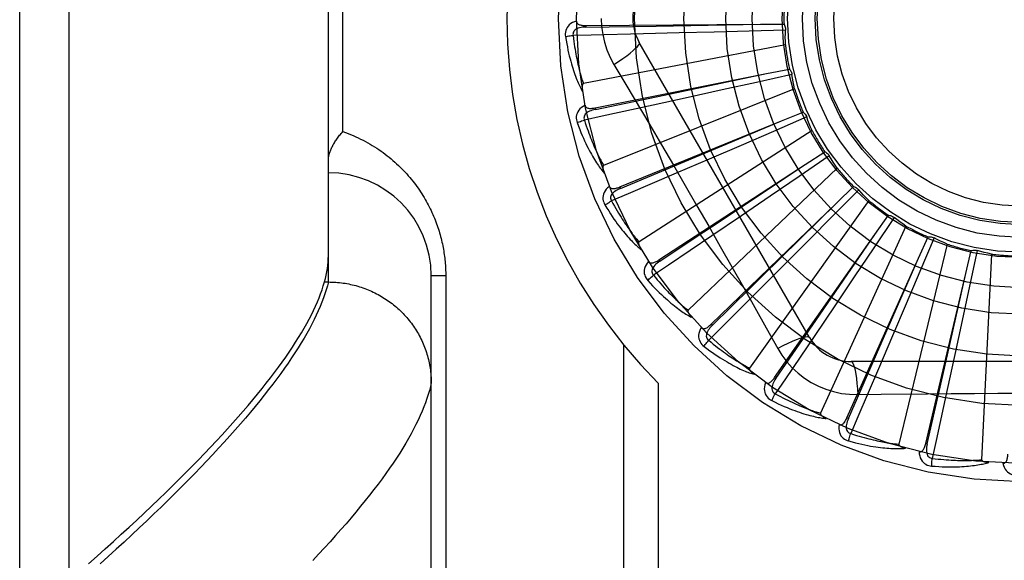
# Model space of a CAD drawing. Header units: inches. Extents: x 0 to 179, y 0 to 116.
# Tile 128 of 234: x 35.004 to 35.602, y 76.171 to 76.5. Entities that reach past the tile are written whole.
import ezdxf

# ---------------------------------------------------------------- set-up
doc = ezdxf.new("R2010")
doc.units = ezdxf.units.IN
doc.header["$LTSCALE"] = 9.842105
doc.header["$MEASUREMENT"] = 0
doc.linetypes.add('HIDDEN', pattern=[0.2, 0.1, -0.1])
doc.layers.add('LEFTHAND_DOOR_ASSEMBLY', color=7, linetype='CONTINUOUS')

msp = doc.modelspace()

# ---------------------------------------------------------------- linework, layer by layer
at = {"layer": 'LEFTHAND_DOOR_ASSEMBLY', "color": 8, "linetype": 'HIDDEN'}
for p, q in [((35.03371, 75.94378), (35.03371, 77.05692)), ((35.00371, 75.97317), (35.00371, 77.02753)), ((35.19121, 76.34032), (35.19121, 76.66037)), ((35.19999, 76.4316), (35.19999, 76.5691)), ((35.34765, 76.49601), (35.45374, 76.49674)), ((35.34765, 76.49601), (35.34766, 76.49505)), ((35.34766, 76.49505), (35.39029, 76.4957)), ((35.39029, 76.4957), (35.4538, 76.49674)), ((35.46889, 76.49325), (35.44681, 76.49262)), ((35.45374, 76.49674), (35.468, 76.49682)), ((35.40433, 76.49149), (35.38258, 76.49096)), ((35.42552, 76.49205), (35.40433, 76.49149)), ((35.44681, 76.49262), (35.42552, 76.49205)), ((35.46884, 76.48436), (35.34613, 76.46071)), ((35.48351, 76.3066), (35.38006, 76.48576)), ((35.36472, 76.4723), (35.37198, 76.46014)), ((35.45729, 76.46682), (35.47127, 76.46959)), ((35.35325, 76.44602), (35.45729, 76.46682)), ((35.39518, 76.45378), (35.45734, 76.46683)), ((35.47283, 76.46626), (35.45126, 76.46146)), ((35.47446, 76.45751), (35.35844, 76.41107)), ((35.45126, 76.46146), (35.43047, 76.45687)), ((35.35344, 76.44508), (35.39518, 76.45378)), ((35.40976, 76.45231), (35.38851, 76.44767)), ((35.43047, 76.45687), (35.40976, 76.45231)), ((35.35325, 76.44602), (35.35344, 76.44508)), ((35.4818, 76.4405), (35.46153, 76.43171)), ((35.46643, 76.4381), (35.47964, 76.44348)), ((35.36821, 76.39799), (35.46643, 76.4381)), ((35.44688, 76.42989), (35.46648, 76.43813)), ((35.36858, 76.3971), (35.44688, 76.42989)), ((35.48506, 76.43222), (35.37993, 76.36466)), ((35.46153, 76.43171), (35.44198, 76.42326)), ((35.44198, 76.42326), (35.42251, 76.41487)), ((35.49548, 76.4169), (35.47724, 76.40443)), ((35.48085, 76.41164), (35.4928, 76.41941)), ((35.39199, 76.35367), (35.48085, 76.41164)), ((35.42251, 76.41487), (35.40252, 76.40629)), ((35.50025, 76.40939), (35.4098, 76.32315)), ((35.47724, 76.40443), (35.45965, 76.39244)), ((35.36821, 76.39799), (35.36858, 76.3971)), ((35.50001, 76.38838), (35.51027, 76.39828)), ((35.45965, 76.39244), (35.44212, 76.38051)), ((35.51338, 76.39632), (35.49783, 76.38062)), ((35.42373, 76.31464), (35.50001, 76.38838)), ((35.51948, 76.38984), (35.447, 76.28805)), ((35.44212, 76.38051), (35.42411, 76.3683)), ((35.49783, 76.38062), (35.48283, 76.36551)), ((35.53486, 76.37949), (35.52256, 76.36114)), ((35.52322, 76.36917), (35.53143, 76.38083)), ((35.54207, 76.37429), (35.49016, 76.26062)), ((35.46228, 76.28233), (35.52322, 76.36917)), ((35.54966, 76.3547), (35.55551, 76.36771)), ((35.48283, 76.36551), (35.46787, 76.35049)), ((35.5672, 76.3633), (35.53773, 76.24185)), ((35.55913, 76.36704), (35.55052, 76.34669)), ((35.52256, 76.36114), (35.51068, 76.34347)), ((35.57835, 76.3455), (35.58164, 76.35937)), ((35.58531, 76.3594), (35.58072, 76.33779)), ((35.59395, 76.35726), (35.588, 76.23243)), ((35.39199, 76.35367), (35.39252, 76.35286)), ((35.46787, 76.35049), (35.4525, 76.33509)), ((35.50625, 76.2579), (35.54966, 76.3547)), ((35.52425, 76.29655), (35.54968, 76.35476)), ((35.25371, 76.00373), (35.25371, 76.3441)), ((35.26249, 76.3441), (35.25371, 76.3441)), ((35.26249, 76.3441), (35.26249, 76.06285)), ((35.51068, 76.34347), (35.49884, 76.32588)), ((35.55052, 76.34669), (35.54221, 76.32709)), ((35.55405, 76.24222), (35.57835, 76.3455)), ((35.56441, 76.28359), (35.57836, 76.34555)), ((35.18815, 76.33799), (35.18884, 76.34032)), ((35.18884, 76.34032), (35.19121, 76.34032)), ((35.19121, 76.34032), (35.19235, 76.34031)), ((35.58072, 76.33779), (35.57626, 76.31697)), ((35.49884, 76.32588), (35.48666, 76.30785)), ((35.54221, 76.32709), (35.5339, 76.30758)), ((35.42373, 76.31464), (35.4244, 76.31395)), ((35.57626, 76.31697), (35.5718, 76.29624)), ((35.5339, 76.30758), (35.52536, 76.28757)), ((35.37042, 76.30237), (35.37042, 76.03035)), ((35.50713, 76.2575), (35.52425, 76.29655)), ((35.5718, 76.29624), (35.5672, 76.27498)), ((35.71565, 76.29201), (35.50876, 76.29201)), ((35.55499, 76.24201), (35.56441, 76.28359)), ((35.39163, 76.27898), (35.39163, 76.03035)), ((35.46228, 76.28233), (35.46307, 76.28178)), ((35.51275, 76.27199), (35.52692, 76.2722)), ((35.50625, 76.25789), (35.50713, 76.2575)), ((35.55405, 76.24222), (35.55499, 76.24201))]:
    msp.add_line(p, q, dxfattribs=at)
for points in [[(35.35696, 76.50035), (35.35719, 76.49547), (35.35784, 76.49064), (35.35893, 76.48586), (35.36044, 76.48119), (35.36237, 76.47667), (35.36472, 76.4723)], [(35.34194, 76.4987), (35.34065, 76.49827), (35.3395, 76.49776), (35.33848, 76.49715), (35.33759, 76.49645), (35.33684, 76.49567), (35.33624, 76.49482), (35.33577, 76.4939), (35.33544, 76.49294), (35.33524, 76.49197), (35.33515, 76.49101), (35.33515, 76.49012), (35.33525, 76.48926)], [(35.34766, 76.49505), (35.34662, 76.49501), (35.34564, 76.49493), (35.34472, 76.49479), (35.34385, 76.49461), (35.34305, 76.49437), (35.34231, 76.49407), (35.34165, 76.49372), (35.34107, 76.49332), (35.34059, 76.49285), (35.34023, 76.49233), (35.33998, 76.49176), (35.33983, 76.49116), (35.3398, 76.49057), (35.33987, 76.48998)], [(35.34194, 76.4987), (35.34199, 76.49824), (35.34212, 76.49783), (35.34232, 76.49746), (35.3426, 76.49715), (35.34293, 76.49688), (35.34332, 76.49666), (35.34375, 76.49648), (35.34422, 76.49633), (35.34473, 76.49622), (35.34527, 76.49614), (35.34583, 76.49608), (35.34642, 76.49604), (35.34702, 76.49601), (35.34765, 76.49601)], [(35.468, 76.49682), (35.46829, 76.49627), (35.46852, 76.4957), (35.4687, 76.49509), (35.46882, 76.49448), (35.46889, 76.49387), (35.46889, 76.49325)], [(35.46884, 76.48436), (35.46881, 76.48658), (35.4688, 76.48881), (35.46883, 76.49103), (35.46889, 76.49325)], [(35.33525, 76.48926), (35.33586, 76.48939), (35.33655, 76.48951), (35.33731, 76.48964), (35.33813, 76.48976), (35.33899, 76.48988), (35.33987, 76.48999)], [(35.33525, 76.48926), (35.33561, 76.48706), (35.33599, 76.48496), (35.33638, 76.48296), (35.33677, 76.48106), (35.33718, 76.47924), (35.33759, 76.47752), (35.338, 76.47587), (35.33842, 76.4743), (35.33884, 76.47281), (35.33926, 76.47138), (35.33968, 76.47002), (35.3401, 76.46873), (35.34052, 76.4675), (35.34093, 76.46632), (35.34134, 76.4652), (35.34175, 76.46414), (35.34215, 76.46312), (35.34255, 76.46215), (35.34295, 76.46124), (35.34334, 76.46037), (35.34373, 76.45954), (35.34412, 76.45875), (35.34449, 76.45801), (35.34487, 76.4573), (35.34524, 76.45663), (35.3456, 76.45599)], [(35.38258, 76.49096), (35.35091, 76.49023), (35.33987, 76.48999)], [(35.33987, 76.48999), (35.34009, 76.48815), (35.34032, 76.48639), (35.34055, 76.4847), (35.3408, 76.48309), (35.34104, 76.48155), (35.34129, 76.48007), (35.34155, 76.47866), (35.3418, 76.47731), (35.34206, 76.47601), (35.34231, 76.47477), (35.34257, 76.47358), (35.34282, 76.47245), (35.34308, 76.47136), (35.34333, 76.47031), (35.34358, 76.46931), (35.34383, 76.46835), (35.34407, 76.46743), (35.34431, 76.46655), (35.34455, 76.4657), (35.34478, 76.4649), (35.34502, 76.46412), (35.34525, 76.46338), (35.34547, 76.46267), (35.3457, 76.46198), (35.34592, 76.46133), (35.34613, 76.46071)], [(35.36471, 76.4723), (35.36755, 76.47417), (35.37018, 76.47598), (35.37253, 76.47768), (35.3746, 76.47928), (35.3764, 76.48078), (35.37788, 76.48215), (35.37902, 76.48335), (35.37977, 76.48437), (35.38012, 76.48518), (35.38006, 76.48576)], [(35.47127, 76.46959), (35.47166, 76.46911), (35.472, 76.46859), (35.47229, 76.46803), (35.47253, 76.46745), (35.4727, 76.46686), (35.47283, 76.46626)], [(35.47446, 76.45751), (35.474, 76.45969), (35.47358, 76.46188), (35.47318, 76.46407), (35.47283, 76.46626)], [(35.34613, 76.46071), (35.34597, 76.46064), (35.34584, 76.46054), (35.34572, 76.46041), (35.34563, 76.46024), (35.34556, 76.46006), (35.3455, 76.45986), (35.34546, 76.45965), (35.34542, 76.45943), (35.3454, 76.45919), (35.34538, 76.45895), (35.34537, 76.4587), (35.34537, 76.45844), (35.34537, 76.45817), (35.34538, 76.45789), (35.3454, 76.4576), (35.34543, 76.45731), (35.34546, 76.457), (35.34549, 76.45668), (35.34554, 76.45635), (35.3456, 76.456)], [(35.37198, 76.46014), (35.38641, 76.43576), (35.39363, 76.42351), (35.40083, 76.41124), (35.408, 76.39895), (35.41513, 76.38662), (35.42224, 76.37429), (35.4293, 76.36193), (35.43634, 76.34955), (35.44333, 76.33718)], [(35.34714, 76.44758), (35.34595, 76.44692), (35.34492, 76.44619), (35.34403, 76.4454), (35.34329, 76.44455), (35.3427, 76.44364), (35.34227, 76.44269), (35.34199, 76.4417), (35.34184, 76.44069), (35.34183, 76.4397), (35.34192, 76.43875), (35.34209, 76.43787), (35.34235, 76.43705)], [(35.35344, 76.44508), (35.35243, 76.44484), (35.35148, 76.44458), (35.3506, 76.44427), (35.34979, 76.44393), (35.34904, 76.44354), (35.34838, 76.44311), (35.34779, 76.44264), (35.3473, 76.44213), (35.34692, 76.44158), (35.34666, 76.441), (35.34652, 76.44039), (35.34649, 76.43978), (35.34657, 76.43919), (35.34675, 76.43863)], [(35.38851, 76.44767), (35.35755, 76.44096), (35.34675, 76.43863)], [(35.34714, 76.44759), (35.34727, 76.44714), (35.34747, 76.44676), (35.34775, 76.44644), (35.34808, 76.44618), (35.34845, 76.44598), (35.34887, 76.44584), (35.34933, 76.44574), (35.34982, 76.44569), (35.35034, 76.44568), (35.35089, 76.44569), (35.35145, 76.44574), (35.35204, 76.44581), (35.35264, 76.4459), (35.35325, 76.44602)], [(35.47964, 76.44348), (35.48011, 76.44307), (35.48054, 76.44263), (35.48093, 76.44214), (35.48127, 76.44161), (35.48156, 76.44107), (35.4818, 76.4405)], [(35.48506, 76.43222), (35.48419, 76.43427), (35.48336, 76.43634), (35.48256, 76.43841), (35.4818, 76.4405)], [(35.34235, 76.43705), (35.34292, 76.43729), (35.34358, 76.43754), (35.34431, 76.43781), (35.34508, 76.43808), (35.34591, 76.43836), (35.34675, 76.43863)], [(35.34235, 76.43705), (35.34312, 76.43496), (35.34389, 76.43297), (35.34465, 76.43108), (35.3454, 76.42928), (35.34614, 76.42758), (35.34687, 76.42596), (35.34759, 76.42442), (35.3483, 76.42296), (35.34899, 76.42157), (35.34968, 76.42025), (35.35035, 76.419), (35.351, 76.41781), (35.35165, 76.41668), (35.35227, 76.4156), (35.35289, 76.41458), (35.35349, 76.4136), (35.35408, 76.41268), (35.35465, 76.41181), (35.35522, 76.41099), (35.35577, 76.41021), (35.35631, 76.40947), (35.35683, 76.40877), (35.35735, 76.40811), (35.35785, 76.40748), (35.35834, 76.40689), (35.35881, 76.40634)], [(35.34675, 76.43863), (35.34731, 76.43687), (35.34787, 76.43519), (35.34842, 76.43358), (35.34897, 76.43204), (35.3495, 76.43057), (35.35003, 76.42917), (35.35054, 76.42783), (35.35105, 76.42655), (35.35154, 76.42533), (35.35203, 76.42416), (35.35251, 76.42304), (35.35297, 76.42197), (35.35343, 76.42095), (35.35387, 76.41997), (35.35431, 76.41903), (35.35473, 76.41814), (35.35514, 76.41728), (35.35555, 76.41646), (35.35594, 76.41568), (35.35633, 76.41493), (35.3567, 76.41421), (35.35707, 76.41352), (35.35743, 76.41287), (35.35777, 76.41224), (35.35811, 76.41164), (35.35844, 76.41107)], [(35.19121, 76.414), (35.19121, 76.4144), (35.19123, 76.41481), (35.19127, 76.41523), (35.19132, 76.41566), (35.19138, 76.4161), (35.19146, 76.41655), (35.19155, 76.41701), (35.19166, 76.41748), (35.19179, 76.41796), (35.19193, 76.41845), (35.19209, 76.41894), (35.19226, 76.41944), (35.19245, 76.41995), (35.19265, 76.42047), (35.19288, 76.42099), (35.19311, 76.42152), (35.19337, 76.42206), (35.19364, 76.4226), (35.19392, 76.42315), (35.19422, 76.4237), (35.19454, 76.42425), (35.19488, 76.42481), (35.19522, 76.42537), (35.19559, 76.42594), (35.19597, 76.4265), (35.19636, 76.42707), (35.19677, 76.42764), (35.19719, 76.4282), (35.19762, 76.42877), (35.19807, 76.42934), (35.19854, 76.42991), (35.19901, 76.43047), (35.1995, 76.43104), (35.19999, 76.4316)], [(35.19999, 76.4316), (35.20159, 76.43103), (35.20317, 76.43044), (35.20474, 76.42982), (35.20628, 76.42918), (35.20781, 76.42851), (35.20931, 76.42782), (35.2108, 76.42711), (35.21227, 76.42637), (35.21371, 76.42561), (35.21513, 76.42483), (35.21654, 76.42403), (35.21792, 76.42322), (35.21927, 76.42238), (35.22061, 76.42152), (35.22192, 76.42065), (35.22321, 76.41975), (35.22448, 76.41885), (35.22572, 76.41792), (35.22694, 76.41699), (35.22814, 76.41604), (35.22931, 76.41507), (35.23046, 76.41409), (35.23159, 76.41311), (35.23269, 76.4121), (35.23377, 76.41109), (35.23483, 76.41007), (35.23586, 76.40904), (35.23687, 76.408), (35.23786, 76.40695), (35.23883, 76.40589), (35.23977, 76.40482), (35.24069, 76.40375), (35.24159, 76.40267), (35.24246, 76.40158), (35.24331, 76.40049), (35.24414, 76.3994), (35.24495, 76.39829), (35.24574, 76.39719), (35.24651, 76.39608), (35.24725, 76.39496), (35.24798, 76.39384), (35.24868, 76.39272), (35.24937, 76.3916), (35.25003, 76.39047), (35.25067, 76.38934), (35.2513, 76.38821), (35.2519, 76.38707), (35.25249, 76.38594), (35.25306, 76.3848), (35.25361, 76.38366), (35.25414, 76.38252), (35.25465, 76.38137), (35.25514, 76.38023), (35.25562, 76.37909), (35.25607, 76.37795), (35.25651, 76.37682), (35.25693, 76.37568), (35.25734, 76.37455), (35.25772, 76.37342), (35.25809, 76.3723), (35.25844, 76.37118), (35.25878, 76.37006), (35.25909, 76.36895), (35.25939, 76.36784), (35.25968, 76.36674), (35.25995, 76.36564), (35.26021, 76.36454), (35.26045, 76.36345), (35.26067, 76.36236), (35.26088, 76.36127), (35.26108, 76.36019), (35.26127, 76.35911), (35.26144, 76.35803), (35.2616, 76.35695), (35.26174, 76.35588), (35.26187, 76.35481), (35.26199, 76.35374), (35.2621, 76.35267), (35.26219, 76.3516), (35.26227, 76.35054), (35.26234, 76.34948), (35.26239, 76.34841), (35.26244, 76.34734), (35.26247, 76.34627), (35.26249, 76.34519), (35.26249, 76.3441)], [(35.4928, 76.41941), (35.49334, 76.41911), (35.49384, 76.41875), (35.49432, 76.41834), (35.49476, 76.41789), (35.49514, 76.41741), (35.49548, 76.4169)], [(35.50025, 76.40939), (35.49901, 76.41124), (35.49781, 76.41311), (35.49663, 76.41499), (35.49548, 76.4169)], [(35.35844, 76.41107), (35.3583, 76.41098), (35.35818, 76.41085), (35.3581, 76.4107), (35.35804, 76.41052), (35.358, 76.41032), (35.35798, 76.41012), (35.35798, 76.4099), (35.35799, 76.40968), (35.35801, 76.40944), (35.35803, 76.4092), (35.35807, 76.40895), (35.35812, 76.4087), (35.35818, 76.40843), (35.35824, 76.40816), (35.35831, 76.40788), (35.35839, 76.4076), (35.35848, 76.40729), (35.35858, 76.40699), (35.35868, 76.40671), (35.35878, 76.40643)], [(35.39252, 76.35286), (35.41939, 76.37072), (35.42803, 76.37646), (35.48089, 76.41167)], [(35.40252, 76.40629), (35.37339, 76.39384), (35.36322, 76.38951)], [(35.36191, 76.39837), (35.36087, 76.3975), (35.36, 76.39659), (35.35927, 76.39564), (35.35871, 76.39467), (35.35831, 76.39366), (35.35806, 76.39265), (35.35797, 76.39162), (35.35802, 76.39061), (35.35819, 76.38963), (35.35846, 76.38871), (35.3588, 76.38788), (35.35921, 76.38712)], [(35.36191, 76.39837), (35.36213, 76.39797), (35.3624, 76.39763), (35.36273, 76.39737), (35.3631, 76.39717), (35.36351, 76.39705), (35.36395, 76.39699), (35.36442, 76.39698), (35.36491, 76.39702), (35.36542, 76.39711), (35.36595, 76.39723), (35.3665, 76.39738), (35.36706, 76.39756), (35.36763, 76.39776), (35.36821, 76.39799)], [(35.51027, 76.39828), (35.51086, 76.39808), (35.51143, 76.39783), (35.51197, 76.39752), (35.51248, 76.39716), (35.51295, 76.39676), (35.51338, 76.39632)], [(35.36858, 76.3971), (35.36763, 76.39668), (35.36675, 76.39624), (35.36594, 76.39577), (35.36521, 76.39528), (35.36455, 76.39476), (35.36398, 76.39421), (35.36349, 76.39364), (35.3631, 76.39305), (35.36284, 76.39244), (35.36269, 76.39182), (35.36267, 76.39119), (35.36276, 76.39059), (35.36294, 76.39002), (35.36323, 76.38951)], [(35.51948, 76.38984), (35.51792, 76.39143), (35.51638, 76.39304), (35.51487, 76.39467), (35.51338, 76.39632)], [(35.35921, 76.38712), (35.35972, 76.38746), (35.36032, 76.38784), (35.36098, 76.38824), (35.36169, 76.38865), (35.36245, 76.38908), (35.36322, 76.38951)], [(35.35921, 76.38712), (35.36036, 76.38522), (35.36149, 76.38341), (35.3626, 76.38169), (35.36367, 76.38007), (35.36472, 76.37854), (35.36574, 76.37709), (35.36674, 76.37571), (35.36771, 76.37441), (35.36866, 76.37318), (35.36958, 76.37201), (35.37047, 76.37091), (35.37135, 76.36987), (35.37219, 76.36888), (35.37301, 76.36794), (35.37381, 76.36705), (35.37458, 76.36621), (35.37533, 76.36542), (35.37606, 76.36467), (35.37677, 76.36397), (35.37746, 76.3633), (35.37813, 76.36268), (35.37878, 76.36209), (35.37941, 76.36154), (35.38002, 76.36102), (35.38061, 76.36054), (35.38119, 76.36008)], [(35.36322, 76.38951), (35.36411, 76.38789), (35.36498, 76.38634), (35.36583, 76.38486), (35.36665, 76.38346), (35.36745, 76.38212), (35.36823, 76.38084), (35.36899, 76.37962), (35.36973, 76.37846), (35.37045, 76.37735), (35.37115, 76.3763), (35.37183, 76.37529), (35.37249, 76.37433), (35.37313, 76.37341), (35.37375, 76.37253), (35.37436, 76.37169), (35.37494, 76.3709), (35.37551, 76.37013), (35.37606, 76.3694), (35.3766, 76.36871), (35.37712, 76.36804), (35.37762, 76.36741), (35.37811, 76.36681), (35.37859, 76.36623), (35.37905, 76.36568), (35.37949, 76.36516), (35.37993, 76.36466)], [(35.4244, 76.31395), (35.44741, 76.33657), (35.4548, 76.34384), (35.50005, 76.38842)], [(35.53143, 76.38083), (35.53205, 76.38075), (35.53265, 76.38061), (35.53324, 76.3804), (35.53382, 76.38015), (35.53435, 76.37985), (35.53486, 76.37949)], [(35.54207, 76.37429), (35.54024, 76.37555), (35.53842, 76.37684), (35.53663, 76.37815), (35.53486, 76.37949)], [(35.42411, 76.3683), (35.39786, 76.35057), (35.3887, 76.34439)], [(35.46307, 76.28178), (35.48138, 76.30835), (35.48727, 76.31688), (35.52326, 76.36922)], [(35.55551, 76.36771), (35.55613, 76.36774), (35.55675, 76.36771), (35.55737, 76.36763), (35.55798, 76.36748), (35.55856, 76.36729), (35.55913, 76.36704)], [(35.37993, 76.36466), (35.3798, 76.36454), (35.37971, 76.3644), (35.37966, 76.36423), (35.37963, 76.36404), (35.37963, 76.36384), (35.37965, 76.36363), (35.37969, 76.36342), (35.37974, 76.3632), (35.3798, 76.36298), (35.37988, 76.36275), (35.37996, 76.36251), (35.38006, 76.36227), (35.38016, 76.36202), (35.38028, 76.36176), (35.3804, 76.36151), (35.38053, 76.36124), (35.38067, 76.36096), (35.38083, 76.36068), (35.381, 76.36039), (35.38118, 76.36008)], [(35.5672, 76.3633), (35.56515, 76.36419), (35.56313, 76.36511), (35.56112, 76.36606), (35.55913, 76.36704)], [(35.18884, 76.34032), (35.18939, 76.34244), (35.18987, 76.34453), (35.19028, 76.34658), (35.19061, 76.3486), (35.19087, 76.35058), (35.19106, 76.35252), (35.19117, 76.35442), (35.19121, 76.35629)], [(35.58164, 76.35937), (35.58224, 76.35952), (35.58285, 76.35961), (35.58348, 76.35965), (35.5841, 76.35962), (35.58471, 76.35954), (35.58531, 76.3594)], [(35.59395, 76.35726), (35.59177, 76.35774), (35.58961, 76.35827), (35.58746, 76.35882), (35.58531, 76.3594)], [(35.38574, 76.35285), (35.38488, 76.35179), (35.38419, 76.35073), (35.38366, 76.34966), (35.38329, 76.3486), (35.38308, 76.34754), (35.38304, 76.3465), (35.38314, 76.34547), (35.38338, 76.34448), (35.38374, 76.34356), (35.38418, 76.34271), (35.38466, 76.34195), (35.38521, 76.34129)], [(35.38573, 76.35285), (35.38602, 76.35249), (35.38635, 76.35221), (35.38673, 76.35201), (35.38713, 76.35189), (35.38755, 76.35185), (35.388, 76.35187), (35.38846, 76.35195), (35.38893, 76.35209), (35.38942, 76.35227), (35.38992, 76.35249), (35.39043, 76.35274), (35.39094, 76.35302), (35.39146, 76.35333), (35.39199, 76.35367)], [(35.39252, 76.35286), (35.39167, 76.35227), (35.39089, 76.35167), (35.39018, 76.35106), (35.38956, 76.35044), (35.38901, 76.3498), (35.38855, 76.34915), (35.38818, 76.3485), (35.38791, 76.34784), (35.38777, 76.34719), (35.38774, 76.34656), (35.38784, 76.34594), (35.38804, 76.34536), (35.38833, 76.34485), (35.3887, 76.34439)], [(35.38521, 76.34129), (35.38565, 76.34172), (35.38617, 76.3422), (35.38674, 76.34272), (35.38736, 76.34326), (35.38802, 76.34383), (35.3887, 76.34439)], [(35.3887, 76.34439), (35.38988, 76.34297), (35.39103, 76.34161), (35.39214, 76.34032), (35.39321, 76.3391), (35.39425, 76.33793), (35.39526, 76.33683), (35.39624, 76.33577), (35.39718, 76.33477), (35.3981, 76.33382), (35.39898, 76.33292), (35.39984, 76.33206), (35.40067, 76.33124), (35.40148, 76.33046), (35.40225, 76.32971), (35.403, 76.32901), (35.40373, 76.32833), (35.40443, 76.32769), (35.40511, 76.32708), (35.40577, 76.3265), (35.4064, 76.32594), (35.40702, 76.32542), (35.40761, 76.32492), (35.40819, 76.32444), (35.40875, 76.32399), (35.40928, 76.32356), (35.4098, 76.32315)], [(35.04556, 76.16933), (35.05067, 76.17385), (35.05568, 76.17834), (35.0606, 76.18277), (35.06542, 76.18716), (35.07016, 76.19151), (35.07479, 76.19581), (35.07934, 76.20006), (35.08379, 76.20427), (35.08815, 76.20843), (35.09242, 76.21255), (35.09659, 76.21662), (35.10067, 76.22065), (35.10466, 76.22463), (35.10856, 76.22857), (35.11236, 76.23246), (35.11607, 76.2363), (35.11969, 76.2401), (35.12322, 76.24386), (35.12666, 76.24756), (35.13001, 76.25123), (35.13327, 76.25484), (35.13643, 76.25842), (35.13951, 76.26194), (35.14249, 76.26542), (35.14539, 76.26886), (35.14819, 76.27225), (35.1509, 76.2756), (35.15353, 76.2789), (35.15606, 76.28216), (35.15851, 76.28537), (35.16086, 76.28853), (35.16313, 76.29166), (35.16531, 76.29473), (35.1674, 76.29777), (35.1694, 76.30075), (35.17131, 76.3037), (35.17313, 76.3066), (35.17487, 76.30945), (35.17651, 76.31227), (35.17807, 76.31503), (35.17954, 76.31776), (35.18092, 76.32044), (35.18222, 76.32308), (35.18343, 76.32567), (35.18455, 76.32822), (35.18558, 76.33073), (35.18652, 76.33319), (35.18738, 76.33561), (35.18815, 76.33799)], [(35.19121, 76.34032), (35.1906, 76.33796), (35.1899, 76.33555), (35.18911, 76.3331), (35.18824, 76.33061), (35.18728, 76.32807), (35.18623, 76.32549), (35.1851, 76.32287), (35.18387, 76.3202), (35.18256, 76.31749), (35.18116, 76.31474), (35.17967, 76.31194), (35.17809, 76.3091), (35.17643, 76.30621), (35.17467, 76.30329), (35.17283, 76.30031), (35.1709, 76.2973), (35.16888, 76.29424), (35.16678, 76.29114), (35.16458, 76.28799), (35.16229, 76.2848), (35.15992, 76.28157), (35.15746, 76.27829), (35.15491, 76.27497), (35.15227, 76.27161), (35.14954, 76.2682), (35.14673, 76.26475), (35.14382, 76.26125), (35.14082, 76.25772), (35.13774, 76.25414), (35.13457, 76.25051), (35.13131, 76.24685), (35.12796, 76.24314), (35.12452, 76.23939), (35.12099, 76.23559), (35.11738, 76.23176), (35.11367, 76.22788), (35.10988, 76.22396), (35.106, 76.22), (35.10203, 76.21599), (35.09797, 76.21195), (35.09382, 76.20786), (35.08958, 76.20373), (35.08526, 76.19956), (35.08085, 76.19535), (35.07635, 76.1911), (35.07176, 76.18681), (35.06708, 76.18248), (35.06232, 76.17811), (35.05746, 76.17369), (35.05252, 76.16924)], [(35.19235, 76.34031), (35.19348, 76.34028), (35.1946, 76.34023), (35.19573, 76.34016), (35.19685, 76.34007), (35.19798, 76.33996), (35.1991, 76.33983), (35.20021, 76.33968), (35.20133, 76.33951), (35.20244, 76.33932), (35.20355, 76.33912), (35.20465, 76.33889), (35.20575, 76.33864), (35.20685, 76.33837), (35.20794, 76.33809), (35.20902, 76.33778), (35.2101, 76.33746), (35.21117, 76.33711), (35.21224, 76.33675), (35.2133, 76.33637), (35.21435, 76.33597), (35.21539, 76.33555), (35.21643, 76.33512), (35.21746, 76.33466), (35.21848, 76.33419), (35.21949, 76.3337), (35.22049, 76.33319), (35.22148, 76.33266), (35.22246, 76.33212), (35.22344, 76.33156), (35.2244, 76.33098), (35.22535, 76.33038), (35.22629, 76.32977), (35.22722, 76.32914), (35.22813, 76.3285), (35.22904, 76.32784), (35.22993, 76.32716), (35.23081, 76.32647), (35.23167, 76.32576), (35.23253, 76.32504), (35.23337, 76.3243), (35.23419, 76.32355), (35.235, 76.32278), (35.2358, 76.322), (35.23659, 76.3212), (35.23735, 76.3204), (35.23811, 76.31957), (35.23885, 76.31874), (35.23957, 76.31789), (35.24027, 76.31703), (35.24097, 76.31615), (35.24164, 76.31527), (35.2423, 76.31437), (35.24294, 76.31346), (35.24356, 76.31254), (35.24417, 76.31161), (35.24476, 76.31067), (35.24534, 76.30972), (35.24589, 76.30876), (35.24643, 76.30779), (35.24695, 76.3068), (35.24745, 76.30581), (35.24793, 76.30482), (35.2484, 76.30381), (35.24884, 76.30279), (35.24927, 76.30177), (35.24968, 76.30074), (35.25007, 76.29971), (35.25044, 76.29866), (35.25079, 76.29761), (35.25112, 76.29656), (35.25143, 76.29549), (35.25172, 76.29443), (35.25199, 76.29335), (35.25225, 76.29228), (35.25248, 76.2912), (35.25269, 76.29011), (35.25288, 76.28902), (35.25306, 76.28793), (35.25321, 76.28684), (35.25334, 76.28574), (35.25345, 76.28464), (35.25354, 76.28354), (35.25361, 76.28244), (35.25367, 76.28133), (35.2537, 76.28023), (35.25371, 76.27912)], [(35.38521, 76.34129), (35.3867, 76.33963), (35.38815, 76.33807), (35.38956, 76.3366), (35.39092, 76.33521), (35.39225, 76.3339), (35.39352, 76.33267), (35.39476, 76.33151), (35.39596, 76.33042), (35.39713, 76.32939), (35.39825, 76.32842), (35.39934, 76.3275), (35.40039, 76.32664), (35.40141, 76.32583), (35.40239, 76.32506), (35.40334, 76.32434), (35.40426, 76.32366), (35.40515, 76.32303), (35.40601, 76.32243), (35.40684, 76.32187), (35.40764, 76.32135), (35.40841, 76.32087), (35.40916, 76.32042), (35.40988, 76.31999), (35.41058, 76.3196), (35.41125, 76.31923), (35.41191, 76.31889)], [(35.4525, 76.33509), (35.43008, 76.31271), (35.42225, 76.30491)], [(35.44333, 76.33718), (35.45725, 76.31246), (35.46417, 76.30004)], [(35.4098, 76.32315), (35.4097, 76.32301), (35.40964, 76.32285), (35.40962, 76.32268), (35.40963, 76.32249), (35.40967, 76.32229), (35.40973, 76.32209), (35.40981, 76.32189), (35.4099, 76.32169), (35.41, 76.32148), (35.41012, 76.32126), (35.41025, 76.32105), (35.41039, 76.32083), (35.41053, 76.3206), (35.41069, 76.32038), (35.41086, 76.32014), (35.41104, 76.31991), (35.41124, 76.31966), (35.41144, 76.31942), (35.41166, 76.31916), (35.4119, 76.3189)], [(35.41774, 76.31265), (35.41809, 76.31235), (35.41847, 76.31214), (35.41887, 76.31202), (35.41929, 76.31198), (35.41972, 76.31202), (35.42015, 76.31212), (35.42058, 76.31229), (35.42103, 76.31251), (35.42147, 76.31278), (35.42192, 76.31309), (35.42237, 76.31344), (35.42282, 76.31381), (35.42328, 76.31421), (35.42373, 76.31464)], [(35.4244, 76.31395), (35.42368, 76.31321), (35.42302, 76.31247), (35.42245, 76.31174), (35.42195, 76.31101), (35.42153, 76.31028), (35.4212, 76.30956), (35.42096, 76.30885), (35.42083, 76.30815), (35.42081, 76.30749), (35.4209, 76.30686), (35.42111, 76.30627), (35.42142, 76.30574), (35.4218, 76.30529), (35.42226, 76.30491)], [(35.41774, 76.31265), (35.4171, 76.31145), (35.41663, 76.31028), (35.41631, 76.30913), (35.41615, 76.30802), (35.41614, 76.30694), (35.41629, 76.30591), (35.41659, 76.30492), (35.41701, 76.30399), (35.41754, 76.30315), (35.41813, 76.3024), (35.41875, 76.30175), (35.41941, 76.3012)], [(35.48666, 76.30785), (35.46888, 76.28163), (35.46267, 76.2725)], [(35.41941, 76.3012), (35.41977, 76.30171), (35.42018, 76.30228), (35.42064, 76.3029), (35.42115, 76.30355), (35.42169, 76.30423), (35.42225, 76.30491)], [(35.42225, 76.30491), (35.42368, 76.30374), (35.42506, 76.30262), (35.4264, 76.30157), (35.42768, 76.30057), (35.42893, 76.29962), (35.43013, 76.29872), (35.43129, 76.29788), (35.4324, 76.29707), (35.43348, 76.29631), (35.43452, 76.29559), (35.43553, 76.29491), (35.4365, 76.29426), (35.43744, 76.29365), (35.43834, 76.29306), (35.43921, 76.29251), (35.44005, 76.29199), (35.44086, 76.29149), (35.44164, 76.29102), (35.4424, 76.29057), (35.44313, 76.29015), (35.44383, 76.28975), (35.44451, 76.28937), (35.44517, 76.28901), (35.4458, 76.28867), (35.44641, 76.28835), (35.447, 76.28805)], [(35.48351, 76.3066), (35.48304, 76.30694), (35.4822, 76.30704), (35.48101, 76.30692), (35.47948, 76.30657), (35.47761, 76.306), (35.47543, 76.30521), (35.47295, 76.3042), (35.47023, 76.30299), (35.46727, 76.30159), (35.46417, 76.30004)], [(35.41941, 76.3012), (35.42119, 76.29986), (35.42291, 76.2986), (35.42457, 76.29742), (35.42618, 76.29632), (35.42772, 76.29528), (35.42921, 76.29431), (35.43065, 76.29341), (35.43203, 76.29256), (35.43337, 76.29177), (35.43466, 76.29103), (35.4359, 76.29034), (35.43709, 76.28969), (35.43825, 76.28909), (35.43936, 76.28852), (35.44042, 76.28799), (35.44145, 76.2875), (35.44245, 76.28704), (35.4434, 76.28662), (35.44432, 76.28623), (35.44521, 76.28587), (35.44606, 76.28554), (35.44688, 76.28524), (35.44767, 76.28496), (35.44843, 76.28471), (35.44916, 76.28448), (35.44987, 76.28427)], [(35.46417, 76.30004), (35.46677, 76.29584), (35.46971, 76.29192), (35.47298, 76.28828), (35.47656, 76.28495), (35.48044, 76.28196), (35.48456, 76.27932), (35.48891, 76.27706), (35.49344, 76.2752), (35.49812, 76.27375), (35.50292, 76.27273), (35.5078, 76.27214), (35.51275, 76.27199)], [(35.50876, 76.29201), (35.50929, 76.29178), (35.5098, 76.29111), (35.51029, 76.29001), (35.51076, 76.28851), (35.5112, 76.28661), (35.5116, 76.28432), (35.51197, 76.28168), (35.51228, 76.27871), (35.51255, 76.27545), (35.51275, 76.27199)], [(35.447, 76.28805), (35.44692, 76.28789), (35.44689, 76.28772), (35.44691, 76.28755), (35.44695, 76.28737), (35.44703, 76.28718), (35.44712, 76.287), (35.44724, 76.28681), (35.44736, 76.28663), (35.44751, 76.28644), (35.44766, 76.28625), (35.44783, 76.28607), (35.44801, 76.28588), (35.4482, 76.28568), (35.4484, 76.28549), (35.44861, 76.2853), (35.44883, 76.2851), (35.44907, 76.28489), (35.44931, 76.28469), (35.44955, 76.2845), (35.44979, 76.28432)], [(35.52536, 76.28757), (35.51286, 76.25846), (35.5085, 76.24831)], [(35.25371, 76.27912), (35.25318, 76.27679), (35.25256, 76.2744), (35.25186, 76.27198), (35.25106, 76.26951), (35.25018, 76.267), (35.2492, 76.26444), (35.24814, 76.26185), (35.24699, 76.2592), (35.24574, 76.25652), (35.24441, 76.25379), (35.24299, 76.25102), (35.24148, 76.2482), (35.23988, 76.24534), (35.23818, 76.24243), (35.2364, 76.23949), (35.23453, 76.23649), (35.23257, 76.23346), (35.23051, 76.23038), (35.22837, 76.22725), (35.22613, 76.22409), (35.22381, 76.22088), (35.2214, 76.21762), (35.21889, 76.21432), (35.21629, 76.21098), (35.2136, 76.20759), (35.21082, 76.20416), (35.20795, 76.20069), (35.20499, 76.19717), (35.20194, 76.19361), (35.1988, 76.19), (35.19556, 76.18636), (35.19224, 76.18266), (35.18882, 76.17893), (35.18531, 76.17515), (35.18171, 76.17133)], [(35.45678, 76.27924), (35.45638, 76.27794), (35.45613, 76.2767), (35.45603, 76.27552), (35.45609, 76.27439), (35.45629, 76.27333), (35.45663, 76.27234), (35.45711, 76.27143), (35.4577, 76.2706), (35.45838, 76.26988), (35.4591, 76.26925), (35.45983, 76.26873), (35.46058, 76.26831)], [(35.45678, 76.27924), (35.45718, 76.27902), (35.45759, 76.27888), (35.45801, 76.27884), (35.45843, 76.27888), (35.45884, 76.27899), (35.45924, 76.27918), (35.45964, 76.27942), (35.46003, 76.27972), (35.46042, 76.28007), (35.4608, 76.28046), (35.46117, 76.28089), (35.46155, 76.28134), (35.46192, 76.28182), (35.46228, 76.28233)], [(35.46307, 76.28178), (35.4625, 76.28091), (35.462, 76.28006), (35.46157, 76.27923), (35.46122, 76.27842), (35.46095, 76.27763), (35.46076, 76.27686), (35.46066, 76.27611), (35.46066, 76.2754), (35.46076, 76.27475), (35.46098, 76.27415), (35.46129, 76.27361), (35.4617, 76.27315), (35.46216, 76.27278), (35.46268, 76.27249)], [(35.46058, 76.26831), (35.46084, 76.26888), (35.46114, 76.26952), (35.46147, 76.27021), (35.46185, 76.27095), (35.46225, 76.27172), (35.46267, 76.27249)], [(35.46267, 76.2725), (35.4643, 76.27161), (35.46587, 76.27078), (35.46737, 76.26999), (35.46883, 76.26926), (35.47023, 76.26856), (35.47158, 76.26791), (35.47287, 76.2673), (35.47412, 76.26672), (35.47533, 76.26617), (35.47649, 76.26566), (35.4776, 76.26518), (35.47868, 76.26473), (35.47971, 76.26431), (35.48071, 76.2639), (35.48167, 76.26353), (35.48259, 76.26317), (35.48348, 76.26284), (35.48434, 76.26252), (35.48517, 76.26223), (35.48596, 76.26195), (35.48673, 76.26169), (35.48747, 76.26144), (35.48818, 76.26122), (35.48887, 76.261), (35.48953, 76.2608), (35.49016, 76.26062)], [(35.52692, 76.2722), (35.55525, 76.27251), (35.56946, 76.27264), (35.58369, 76.27273), (35.59792, 76.2728), (35.61216, 76.27282), (35.6264, 76.2728), (35.64063, 76.27274), (35.65487, 76.27265), (35.66908, 76.27252)], [(35.5672, 76.27498), (35.56043, 76.24403), (35.55807, 76.23324)], [(35.46058, 76.26831), (35.46259, 76.26734), (35.46452, 76.26642), (35.46637, 76.26558), (35.46815, 76.2648), (35.46986, 76.26407), (35.47151, 76.26341), (35.47309, 76.26279), (35.47461, 76.26222), (35.47607, 76.26169), (35.47748, 76.26121), (35.47883, 76.26077), (35.48012, 76.26036), (35.48137, 76.25998), (35.48257, 76.25964), (35.48372, 76.25932), (35.48482, 76.25903), (35.48588, 76.25877), (35.4869, 76.25854), (35.48788, 76.25833), (35.48882, 76.25815), (35.48972, 76.25798), (35.49058, 76.25784), (35.49141, 76.25772), (35.4922, 76.25761), (35.49296, 76.25752), (35.49369, 76.25745)], [(35.49016, 76.26062), (35.49012, 76.26045), (35.49012, 76.26028), (35.49017, 76.26011), (35.49025, 76.25994), (35.49036, 76.25977), (35.49048, 76.25961), (35.49063, 76.25945), (35.49079, 76.25929), (35.49096, 76.25914), (35.49115, 76.25898), (35.49135, 76.25883), (35.49156, 76.25868), (35.49178, 76.25852), (35.49202, 76.25837), (35.49226, 76.25822), (35.49252, 76.25807), (35.49279, 76.25791), (35.49307, 76.25776), (35.49337, 76.25761), (35.49368, 76.25745)], [(35.50143, 76.25382), (35.50129, 76.25247), (35.50128, 76.25121), (35.50141, 76.25002), (35.50167, 76.24893), (35.50207, 76.24793), (35.50259, 76.24702), (35.50324, 76.24622), (35.50397, 76.24551), (35.50477, 76.24493), (35.5056, 76.24445), (35.50642, 76.24408), (35.50724, 76.24381)], [(35.50143, 76.25382), (35.50187, 76.25368), (35.5023, 76.25362), (35.50272, 76.25366), (35.50312, 76.25378), (35.5035, 76.25397), (35.50386, 76.25422), (35.5042, 76.25454), (35.50453, 76.25491), (35.50485, 76.25533), (35.50515, 76.25578), (35.50544, 76.25627), (35.50572, 76.25679), (35.50599, 76.25733), (35.50625, 76.2579)], [(35.50713, 76.2575), (35.50673, 76.25654), (35.5064, 76.25562), (35.50614, 76.25472), (35.50595, 76.25386), (35.50583, 76.25303), (35.50579, 76.25224), (35.50584, 76.25148), (35.50597, 76.25079), (35.5062, 76.25016), (35.50652, 76.24961), (35.50693, 76.24915), (35.50741, 76.24877), (35.50794, 76.24849), (35.5085, 76.24831)], [(35.50724, 76.24381), (35.50738, 76.24442), (35.50755, 76.2451), (35.50775, 76.24585), (35.50798, 76.24664), (35.50823, 76.24747), (35.5085, 76.24831)], [(35.5085, 76.24831), (35.51026, 76.24775), (35.51196, 76.24723), (35.51359, 76.24675), (35.51515, 76.2463), (35.51666, 76.24588), (35.51811, 76.2455), (35.5195, 76.24514), (35.52083, 76.24481), (35.52212, 76.2445), (35.52335, 76.24422), (35.52454, 76.24396), (35.52568, 76.24372), (35.52678, 76.2435), (35.52783, 76.24329), (35.52885, 76.2431), (35.52982, 76.24293), (35.53076, 76.24277), (35.53166, 76.24262), (35.53253, 76.24249), (35.53336, 76.24236), (35.53417, 76.24225), (35.53494, 76.24215), (35.53568, 76.24207), (35.53639, 76.24199), (35.53708, 76.24191), (35.53773, 76.24185)], [(35.50724, 76.24381), (35.50939, 76.24323), (35.51146, 76.2427), (35.51343, 76.24222), (35.51533, 76.24179), (35.51715, 76.24141), (35.51889, 76.24106), (35.52056, 76.24075), (35.52216, 76.24048), (35.5237, 76.24024), (35.52517, 76.24004), (35.52658, 76.23986), (35.52793, 76.2397), (35.52922, 76.23957), (35.53046, 76.23945), (35.53165, 76.23936), (35.53279, 76.23929), (35.53388, 76.23923), (35.53493, 76.23919), (35.53593, 76.23917), (35.53688, 76.23917), (35.5378, 76.23918), (35.53867, 76.23921), (35.53951, 76.23924), (35.54031, 76.23929), (35.54107, 76.23934), (35.5418, 76.23941)], [(35.53773, 76.24185), (35.53773, 76.24168), (35.53776, 76.24151), (35.53784, 76.24136), (35.53795, 76.2412), (35.53809, 76.24106), (35.53824, 76.24093), (35.53842, 76.2408), (35.5386, 76.24067), (35.5388, 76.24055), (35.53902, 76.24044), (35.53924, 76.24032), (35.53948, 76.24021), (35.53973, 76.2401), (35.53998, 76.24), (35.54025, 76.2399), (35.54053, 76.2398), (35.54083, 76.23969), (35.54113, 76.2396), (35.54142, 76.23951), (35.54171, 76.23943)], [(35.55009, 76.23731), (35.55054, 76.23725), (35.55097, 76.23728), (35.55138, 76.23739), (35.55176, 76.23759), (35.55209, 76.23785), (35.5524, 76.23817), (35.55267, 76.23854), (35.55293, 76.23897), (35.55316, 76.23944), (35.55337, 76.23994), (35.55356, 76.24047), (35.55374, 76.24104), (35.5539, 76.24162), (35.55405, 76.24222)], [(35.55499, 76.24201), (35.55478, 76.24099), (35.55463, 76.24002), (35.55454, 76.23909), (35.55452, 76.2382), (35.55456, 76.23737), (35.55467, 76.23658), (35.55486, 76.23585), (35.55512, 76.23519), (35.55546, 76.23462), (35.55588, 76.23414), (35.55637, 76.23377), (35.55692, 76.23349), (35.55749, 76.23331), (35.55807, 76.23324)], [(35.55009, 76.23731), (35.5502, 76.23596), (35.55043, 76.23472), (35.55078, 76.23358), (35.55125, 76.23255), (35.55183, 76.23164), (35.55252, 76.23085), (35.5533, 76.23019), (35.55416, 76.22964), (35.55505, 76.22921), (35.55596, 76.2289), (35.55683, 76.22869), (35.55768, 76.22858)], [(35.60099, 76.23031), (35.60145, 76.23034), (35.60187, 76.23044), (35.60224, 76.23063), (35.60258, 76.2309), (35.60286, 76.23121), (35.6031, 76.23159), (35.6033, 76.23201), (35.60346, 76.23247), (35.6036, 76.23298), (35.60371, 76.23351), (35.6038, 76.23407), (35.60387, 76.23466), (35.60392, 76.23526), (35.60395, 76.23588)], [(35.55768, 76.22858), (35.55771, 76.2292), (35.55775, 76.22991), (35.5578, 76.23068), (35.55788, 76.2315), (35.55797, 76.23236), (35.55807, 76.23324)], [(35.55768, 76.22858), (35.55991, 76.22842), (35.56204, 76.22829), (35.56407, 76.22819), (35.56601, 76.22813), (35.56787, 76.2281), (35.56965, 76.22809), (35.57135, 76.2281), (35.57297, 76.22814), (35.57452, 76.22819), (35.57601, 76.22827), (35.57742, 76.22836), (35.57878, 76.22846), (35.58008, 76.22857), (35.58132, 76.2287), (35.5825, 76.22883), (35.58363, 76.22897), (35.58472, 76.22913), (35.58575, 76.22929), (35.58673, 76.22946), (35.58767, 76.22964), (35.58857, 76.22982), (35.58942, 76.23001), (35.59024, 76.2302), (35.59101, 76.2304), (35.59175, 76.2306), (35.59246, 76.2308)], [(35.55807, 76.23324), (35.55991, 76.23302), (35.56167, 76.23283), (35.56336, 76.23267), (35.56499, 76.23252), (35.56654, 76.2324), (35.56804, 76.23229), (35.56947, 76.2322), (35.57085, 76.23213), (35.57216, 76.23208), (35.57343, 76.23203), (35.57465, 76.232), (35.57581, 76.23198), (35.57693, 76.23197), (35.57801, 76.23197), (35.57904, 76.23198), (35.58003, 76.23199), (35.58098, 76.23201), (35.58189, 76.23204), (35.58277, 76.23207), (35.58361, 76.23211), (35.58442, 76.23215), (35.5852, 76.2322), (35.58594, 76.23225), (35.58666, 76.23231), (35.58734, 76.23237), (35.588, 76.23243)], [(35.588, 76.23243), (35.58803, 76.23226), (35.58809, 76.2321), (35.5882, 76.23196), (35.58833, 76.23183), (35.5885, 76.23172), (35.58868, 76.23162), (35.58887, 76.23152), (35.58908, 76.23144), (35.5893, 76.23136), (35.58953, 76.23128), (35.58977, 76.23121), (35.59003, 76.23115), (35.59029, 76.23109), (35.59056, 76.23104), (35.59084, 76.23099), (35.59114, 76.23094), (35.59144, 76.2309), (35.59176, 76.23086), (35.5921, 76.23083), (35.59246, 76.2308)], [(35.60099, 76.23031), (35.60136, 76.229), (35.60182, 76.22783), (35.60238, 76.22677), (35.60303, 76.22586), (35.60377, 76.22507), (35.6046, 76.22443), (35.6055, 76.22392), (35.60644, 76.22354), (35.6074, 76.2233), (35.60835, 76.22316), (35.60924, 76.22312), (35.6101, 76.22318)]]:
    msp.add_lwpolyline(points, dxfattribs=at)
for radius in [0.28125, 0.27028, 0.235, 0.205, 0.17959, 0.1635, 0.14525, 0.142, 0.133, 0.12525, 0.124, 0.114]:
    msp.add_circle((35.61221, 76.50035), radius, dxfattribs=at)
for centre, radius, start, end in [((35.61221, 76.50035), 0.3125, 134.89708, 225.10292), ((35.40532, 76.50035), 0.02917, 150, 210), ((35.61221, 76.50035), 0.14425, 175.45528, 181.40153), ((35.61221, 76.50035), 0.14425, 186.36437, 192.31062), ((35.61221, 76.50035), 0.14425, 197.27346, 203.21971), ((35.61221, 76.50035), 0.14425, 208.18255, 214.1288), ((35.61221, 76.50035), 0.14425, 219.09165, 225.03789), ((35.19121, 76.3441), 0.0625, 0, 90), ((35.61221, 76.50035), 0.14425, 230.00074, 235.94698), ((35.61221, 76.50035), 0.14425, 240.90983, 246.85607), ((35.61221, 76.50035), 0.14425, 251.81892, 257.76516), ((35.61221, 76.50035), 0.14425, 262.72801, 268.67426), ((35.50876, 76.32118), 0.02917, 210, 270)]:
    msp.add_arc(centre, radius, start, end, dxfattribs=at)

doc.saveas('drawing.dxf')
